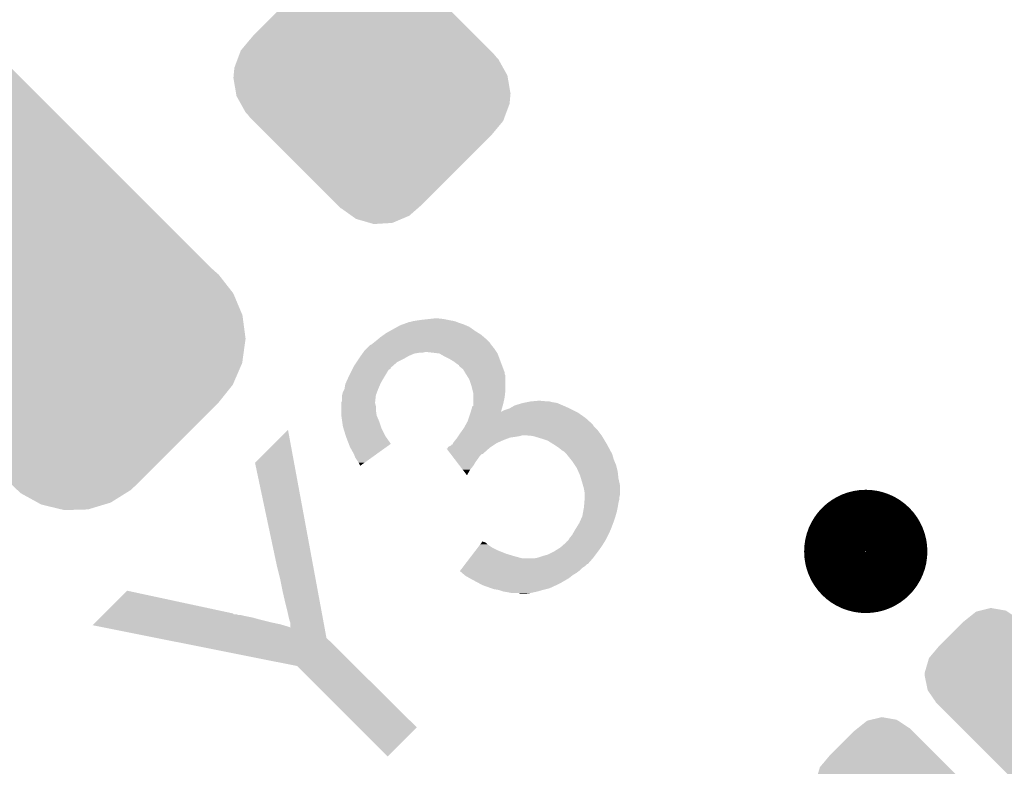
# Model space of a CAD drawing. Extents: x -9 to 122, y -9 to 65.
# Tile 150 of 256: x 51.78 to 54.96, y 55.71 to 58.12. Entities that reach past the tile are written whole.
import ezdxf

# ---------------------------------------------------------------- set-up
doc = ezdxf.new("R2010")
doc.units = 0
doc.layers.get('0').update_dxf_attribs({"linetype": 'CONTINUOUS'})
doc.layers.add('CLICKER_4_FOR_R7FA4M2A_V100_GTO', color=12, linetype='CONTINUOUS')
doc.layers.add('CLICKER_4_FOR_R7FA4M2A_V100_GTS', color=13, linetype='CONTINUOUS')

# ---------------------------------------------------------------- blocks, each defined once
blk = doc.blocks.new('CUSTOM_199')
for points in [[(-0.459946, 0.631578), (-0.425722, 0.639984), (-0.377458, 0.631578), (-0.425722, 0.639984)], [(-0.502992, 0.604496), (-0.473298, 0.628298), (-0.336636, 0.604496), (-0.372512, 0.628298)], [(-0.473298, 0.628298), (-0.459946, 0.631578), (-0.372512, 0.628298), (-0.377458, 0.631578)], [(-0.594428, 0.515532), (-0.515456, 0.594504), (-0.246124, 0.515532), (-0.325096, 0.594504)], [(-0.515456, 0.594504), (-0.502992, 0.604496), (-0.325096, 0.594504), (-0.335088, 0.604496)], [(-0.336636, 0.604496), (-0.335862, 0.60527), (-0.335088, 0.604496), (-0.335862, 0.60527)], [(-0.62593, 0.478014), (-0.594428, 0.515532), (-0.208606, 0.478014), (-0.246124, 0.515532)], [(-0.639712, 0.431002), (-0.62593, 0.478014), (-0.161594, 0.431002), (-0.208606, 0.478014)], [(-0.64008, 0.42164), (-0.639712, 0.431002), (-0.152232, 0.42164), (-0.161594, 0.431002)], [(-0.630028, 0.373692), (-0.64008, 0.42164), (-0.104284, 0.373692), (-0.152232, 0.42164)], [(-0.604508, 0.336624), (-0.630028, 0.373692), (-0.067216, 0.336624), (-0.104284, 0.373692)], [(-0.60527, 0.335862), (-0.604508, 0.336624), (-0.066454, 0.335862), (-0.067216, 0.336624)], [(0.066454, -0.335862), (-0.60527, 0.335862), (0.60527, -0.335862), (-0.066454, 0.335862)], [(0.067218, -0.336626), (0.066454, -0.335862), (0.604506, -0.336626), (0.60527, -0.335862)], [(0.104284, -0.373692), (0.067218, -0.336626), (0.630024, -0.373692), (0.604506, -0.336626)], [(0.152232, -0.42164), (0.104284, -0.373692), (0.64008, -0.42164), (0.630024, -0.373692)], [(0.161586, -0.430994), (0.152232, -0.42164), (0.639712, -0.430994), (0.64008, -0.42164)], [(0.208598, -0.478006), (0.161586, -0.430994), (0.625932, -0.478006), (0.639712, -0.430994)], [(0.24612, -0.515528), (0.208598, -0.478006), (0.594432, -0.515528), (0.625932, -0.478006)], [(0.325032, -0.59444), (0.24612, -0.515528), (0.51552, -0.59444), (0.594432, -0.515528)], [(0.3351, -0.604508), (0.325032, -0.59444), (0.50297, -0.604508), (0.51552, -0.59444)], [(0.335862, -0.60527), (0.3351, -0.604508), (0.335862, -0.60527), (0.336624, -0.604508)], [(0.37252, -0.628326), (0.336624, -0.604508), (0.473284, -0.628326), (0.50297, -0.604508)], [(0.377444, -0.631594), (0.37252, -0.628326), (0.45997, -0.631594), (0.473284, -0.628326)], [(0.425706, -0.640006), (0.377444, -0.631594), (0.425706, -0.640006), (0.45997, -0.631594)]]:
    blk.add_solid(points)
blk = doc.blocks.new('CUSTOM_202')
for points in [[(-0.065702, 0.44364), (-0.006136, 0.447248), (0.006452, 0.44364), (-0.006136, 0.447248)], [(-0.148352, 0.396186), (-0.120664, 0.420392), (0.099838, 0.396186), (0.06585, 0.420392)], [(-0.120664, 0.420392), (-0.09605, 0.430804), (0.06585, 0.420392), (0.051228, 0.430804)], [(-0.09605, 0.430804), (-0.065702, 0.44364), (0.051228, 0.430804), (0.006452, 0.44364)], [(-0.386012, 0.159988), (-0.159988, 0.386012), (0.33752, 0.159988), (0.111496, 0.386012)], [(-0.159988, 0.386012), (-0.148352, 0.396186), (0.111496, 0.386012), (0.101322, 0.396186)], [(0.099838, 0.396186), (0.10058, 0.396928), (0.101322, 0.396186), (0.10058, 0.396928)], [(-0.424328, 0.114236), (-0.386012, 0.159988), (0.383272, 0.114236), (0.33752, 0.159988)], [(-0.435058, 0.085514), (-0.429706, 0.09984), (0.409112, 0.085514), (0.396188, 0.09984)], [(-0.429706, 0.09984), (-0.42943, 0.10058), (0.396188, 0.09984), (0.396928, 0.10058)], [(-0.42943, 0.10058), (-0.424328, 0.114236), (0.396928, 0.10058), (0.383272, 0.114236)], [(-0.44521, 0.058332), (-0.435058, 0.085514), (0.424302, 0.058332), (0.409112, 0.085514)], [(-0.44831, 0.0254), (-0.447556, 0.033418), (0.439598, 0.0254), (0.438222, 0.033418)], [(-0.447556, 0.033418), (-0.44521, 0.058332), (0.438222, 0.033418), (0.424302, 0.058332)], [(-0.439596, -0.0254), (-0.44831, 0.0254), (0.44831, -0.0254), (0.439598, 0.0254)], [(-0.438222, -0.033416), (-0.439596, -0.0254), (0.447556, -0.033416), (0.44831, -0.0254)], [(-0.424336, -0.058266), (-0.438222, -0.033416), (0.445222, -0.058266), (0.447556, -0.033416)], [(-0.409114, -0.085512), (-0.424336, -0.058266), (0.435054, -0.085512), (0.445222, -0.058266)], [(-0.396188, -0.09984), (-0.409114, -0.085512), (0.429706, -0.09984), (0.435054, -0.085512)], [(-0.396928, -0.10058), (-0.396188, -0.09984), (0.42943, -0.10058), (0.429706, -0.09984)], [(-0.383332, -0.114176), (-0.396928, -0.10058), (0.424358, -0.114176), (0.42943, -0.10058)], [(-0.337566, -0.159942), (-0.383332, -0.114176), (0.386058, -0.159942), (0.424358, -0.114176)], [(-0.111486, -0.386022), (-0.337566, -0.159942), (0.159978, -0.386022), (0.386058, -0.159942)], [(-0.10132, -0.396188), (-0.111486, -0.386022), (0.14835, -0.396188), (0.159978, -0.386022)], [(-0.10058, -0.396928), (-0.10132, -0.396188), (-0.10058, -0.396928), (-0.09984, -0.396188)], [(-0.065846, -0.420396), (-0.09984, -0.396188), (0.120662, -0.420396), (0.14835, -0.396188)], [(-0.05123, -0.430806), (-0.065846, -0.420396), (0.096052, -0.430806), (0.120662, -0.420396)], [(-0.006444, -0.443646), (-0.05123, -0.430806), (0.0657, -0.443646), (0.096052, -0.430806)], [(0.006132, -0.447252), (-0.006444, -0.443646), (0.006132, -0.447252), (0.0657, -0.443646)]]:
    blk.add_solid(points)
blk = doc.blocks.new('CUSTOM_210')
for points in [[(-0.34843, 0.758852), (-0.326952, 0.765358), (-0.11238, 0.758852), (-0.124256, 0.765358)], [(-0.326952, 0.765358), (-0.275178, 0.78104), (-0.124256, 0.765358), (-0.189442, 0.78104)], [(-0.275178, 0.78104), (-0.198672, 0.78326), (-0.189442, 0.78104), (-0.198672, 0.78326)], [(-0.396794, 0.728584), (-0.34843, 0.758852), (-0.057132, 0.728584), (-0.11238, 0.758852)], [(-0.436348, 0.696964), (-0.413308, 0.718248), (-0.024278, 0.696964), (-0.046392, 0.718248)], [(-0.413308, 0.718248), (-0.396794, 0.728584), (-0.046392, 0.718248), (-0.057132, 0.728584)], [(-0.69577, 0.437542), (-0.457804, 0.675508), (0.235978, 0.437542), (-0.001988, 0.675508)], [(-0.457804, 0.675508), (-0.436348, 0.696964), (-0.001988, 0.675508), (-0.024278, 0.696964)], [(-0.74351, 0.377718), (-0.69577, 0.437542), (0.295802, 0.377718), (0.235978, 0.437542)], [(-0.77391, 0.307476), (-0.74351, 0.377718), (0.366044, 0.307476), (0.295802, 0.377718)], [(-0.78486, 0.2286), (-0.77391, 0.307476), (0.44492, 0.2286), (0.366044, 0.307476)], [(-0.774744, 0.152732), (-0.78486, 0.2286), (0.520788, 0.152732), (0.44492, 0.2286)], [(-0.745104, 0.082166), (-0.774744, 0.152732), (0.591354, 0.082166), (0.520788, 0.152732)], [(-0.698012, 0.02183), (-0.745104, 0.082166), (0.65169, 0.02183), (0.591354, 0.082166)], [(-0.675318, 0.001798), (-0.698012, 0.02183), (0.671722, 0.001798), (0.65169, 0.02183)], [(-0.671488, -0.002032), (-0.675318, 0.001798), (0.675552, -0.002032), (0.671722, 0.001798)], [(-0.651676, -0.021844), (-0.671488, -0.002032), (0.697978, -0.021844), (0.675552, -0.002032)], [(-0.591348, -0.082172), (-0.651676, -0.021844), (0.74508, -0.082172), (0.697978, -0.021844)], [(-0.520786, -0.152734), (-0.591348, -0.082172), (0.774732, -0.152734), (0.74508, -0.082172)], [(-0.44492, -0.2286), (-0.520786, -0.152734), (0.78486, -0.2286), (0.774732, -0.152734)], [(-0.366062, -0.307458), (-0.44492, -0.2286), (0.773914, -0.307458), (0.78486, -0.2286)], [(-0.295818, -0.377702), (-0.366062, -0.307458), (0.743518, -0.377702), (0.773914, -0.307458)], [(-0.23599, -0.43753), (-0.295818, -0.377702), (0.695782, -0.43753), (0.743518, -0.377702)], [(0.001804, -0.675324), (-0.23599, -0.43753), (0.457988, -0.675324), (0.695782, -0.43753)], [(0.02312, -0.695882), (0.001804, -0.675324), (0.43743, -0.695882), (0.457988, -0.675324)], [(0.04655, -0.718478), (0.02312, -0.695882), (0.413082, -0.718478), (0.43743, -0.695882)], [(0.056894, -0.728456), (0.04655, -0.718478), (0.397102, -0.728456), (0.413082, -0.718478)], [(0.11255, -0.759018), (0.056894, -0.728456), (0.348162, -0.759018), (0.397102, -0.728456)], [(0.123982, -0.765296), (0.11255, -0.759018), (0.32736, -0.765296), (0.348162, -0.759018)], [(0.189516, -0.781132), (0.123982, -0.765296), (0.274888, -0.781132), (0.32736, -0.765296)], [(0.19838, -0.783274), (0.189516, -0.781132), (0.19838, -0.783274), (0.274888, -0.781132)]]:
    blk.add_solid(points)

msp = doc.modelspace()

# ---------------------------------------------------------------- linework, layer by layer
at = {"layer": 'CLICKER_4_FOR_R7FA4M2A_V100_GTO', "const_width": 0.20066}
msp.add_lwpolyline([(54.41696, 56.4007, 1), (54.61508, 56.4007, 1)], format="xyb", close=True, dxfattribs=at)
at = {"layer": 'CLICKER_4_FOR_R7FA4M2A_V100_GTO'}
for points in [[(53.10378, 57.15254), (53.126642, 57.15508), (53.149498, 57.15254), (53.126642, 57.15508)], [(52.977794, 57.11444), (53.000652, 57.127138), (53.2511, 57.11444), (53.233322, 57.127138)], [(53.000652, 57.127138), (53.009802, 57.13222), (53.233322, 57.127138), (53.221466, 57.13222)], [(53.009802, 57.13222), (53.016786, 57.13476), (53.221466, 57.13222), (53.215538, 57.13476)], [(53.016786, 57.13476), (53.030758, 57.13984), (53.215538, 57.13476), (53.200298, 57.13984)], [(53.030758, 57.13984), (53.037744, 57.14238), (53.200298, 57.13984), (53.193948, 57.14238)], [(53.037744, 57.14238), (53.040282, 57.142382), (53.193948, 57.14238), (53.193944, 57.142382)], [(53.040282, 57.142382), (53.047892, 57.144918), (53.193944, 57.142382), (53.187602, 57.144918)], [(53.047892, 57.144918), (53.0479, 57.14492), (53.187602, 57.144918), (53.187596, 57.14492)], [(53.0479, 57.14492), (53.06314, 57.14746), (53.187596, 57.14492), (53.177442, 57.14746)], [(53.06314, 57.14746), (53.08092, 57.15), (53.174902, 57.14746), (53.1622, 57.15)], [(53.08092, 57.15), (53.10378, 57.15254), (53.1622, 57.15), (53.149498, 57.15254)], [(52.937158, 57.086502), (52.9463, 57.09412), (53.2892, 57.086502), (53.280314, 57.09412)], [(52.9463, 57.09412), (52.956966, 57.10174), (53.280314, 57.09412), (53.271422, 57.10174)], [(52.956966, 57.10174), (52.96408, 57.106822), (53.271422, 57.10174), (53.26329, 57.106822)], [(52.96408, 57.106822), (52.977794, 57.11444), (53.26329, 57.106822), (53.2511, 57.11444)], [(52.90058, 57.05602), (52.91328, 57.06872), (53.3146, 57.05602), (53.30444, 57.06872)], [(52.91328, 57.06872), (52.913284, 57.068722), (53.30444, 57.06872), (53.30444, 57.068722)], [(52.913284, 57.068722), (52.91836, 57.07126), (53.30444, 57.068722), (53.302748, 57.07126)], [(52.91836, 57.07126), (52.92471, 57.07634), (53.302748, 57.07126), (53.29936, 57.07634)], [(52.92471, 57.07634), (52.93106, 57.08142), (53.29936, 57.07634), (53.294282, 57.08142)], [(52.93106, 57.08142), (52.937158, 57.086502), (53.294282, 57.08142), (53.2892, 57.086502)], [(52.87518, 57.023), (52.88026, 57.03062), (53.01996, 57.023), (53.033292, 57.03062)], [(52.88026, 57.03062), (52.882074, 57.03316), (53.033292, 57.03062), (53.037738, 57.03316)], [(52.882074, 57.03316), (52.887516, 57.040778), (53.037738, 57.03316), (53.055518, 57.040778)], [(52.887516, 57.040778), (52.88933, 57.04332), (53.055518, 57.040778), (53.070758, 57.04332)], [(52.88933, 57.04332), (52.891146, 57.04586), (53.080918, 57.04332), (53.091078, 57.04586)], [(52.891146, 57.04586), (52.892962, 57.048402), (53.321374, 57.04586), (53.31968, 57.048402)], [(52.892962, 57.048402), (52.90058, 57.05602), (53.31968, 57.048402), (53.3146, 57.05602)], [(53.11648, 57.04332), (53.093618, 57.04586), (53.323068, 57.04332), (53.321374, 57.04586)], [(53.136796, 57.04078), (53.11648, 57.04332), (53.32476, 57.04078), (53.323068, 57.04332)], [(53.154582, 57.03062), (53.136796, 57.04078), (53.32857, 57.03062), (53.32476, 57.04078)], [(53.16982, 57.023), (53.154582, 57.03062), (53.331428, 57.023), (53.32857, 57.03062)], [(52.856128, 56.992516), (52.857396, 56.995052), (52.979312, 56.992516), (52.97932, 56.995052)], [(52.857396, 56.995052), (52.859942, 57.000142), (52.97932, 56.995052), (52.985134, 57.000142)], [(52.859942, 57.000142), (52.868406, 57.01284), (52.985134, 57.000142), (52.99964, 57.01284)], [(52.868406, 57.01284), (52.87518, 57.023), (52.99964, 57.01284), (53.01996, 57.023)], [(53.182518, 57.015382), (53.16982, 57.023), (53.334284, 57.015382), (53.331428, 57.023)], [(53.19268, 57.00776), (53.182518, 57.015382), (53.337142, 57.00776), (53.334284, 57.015382)], [(53.200292, 57.002684), (53.19268, 57.00776), (53.339046, 57.002684), (53.337142, 57.00776)], [(53.2003, 57.000148), (53.200292, 57.002684), (53.339998, 57.000148), (53.339046, 57.002684)], [(53.212996, 56.989982), (53.2003, 57.000148), (53.34381, 56.989982), (53.339998, 57.000148)], [(52.833154, 56.94426), (52.841236, 56.96204), (52.9463, 56.94426), (52.95646, 56.96204)], [(52.841236, 56.96204), (52.8447, 56.96966), (52.95646, 56.96204), (52.96103, 56.96966)], [(52.8447, 56.96966), (52.853588, 56.987436), (52.96103, 56.96966), (52.971696, 56.987436)], [(52.853588, 56.987436), (52.856128, 56.992516), (52.971696, 56.987436), (52.979312, 56.992516)], [(53.219098, 56.979816), (53.212996, 56.989982), (53.34762, 56.979816), (53.34381, 56.989982)], [(53.22062, 56.97728), (53.219098, 56.979816), (53.347622, 56.97728), (53.34762, 56.979816)], [(53.22221, 56.974736), (53.22062, 56.97728), (53.347622, 56.974736), (53.347622, 56.97728)], [(53.225386, 56.969656), (53.22221, 56.974736), (53.35016, 56.969656), (53.347622, 56.974736)], [(53.233318, 56.956962), (53.225386, 56.969656), (53.35016, 56.956962), (53.35016, 56.969656)], [(52.82946, 56.926482), (52.832002, 56.941722), (52.93868, 56.926482), (52.945212, 56.941722)], [(52.832002, 56.941722), (52.833154, 56.94426), (52.945212, 56.941722), (52.9463, 56.94426)], [(53.24094, 56.934098), (53.233318, 56.956962), (53.35016, 56.934098), (53.35016, 56.956962)], [(53.244116, 56.9214), (53.24094, 56.934098), (53.35016, 56.9214), (53.35016, 56.934098)], [(52.82184, 56.906162), (52.82438, 56.916322), (52.93106, 56.906162), (52.93487, 56.916322)], [(52.82184, 56.906158), (52.82184, 56.906162), (52.93106, 56.906158), (52.93106, 56.906162)], [(52.82184, 56.888384), (52.82184, 56.906158), (52.929084, 56.888384), (52.93106, 56.906158)], [(52.82438, 56.916322), (52.829458, 56.92648), (52.93487, 56.916322), (52.93868, 56.92648)], [(52.829458, 56.92648), (52.82946, 56.926482), (52.93868, 56.92648), (52.93868, 56.926482)], [(53.24602, 56.913782), (53.244116, 56.9214), (53.349312, 56.913782), (53.35016, 56.9214)], [(53.24602, 56.89854), (53.24602, 56.913782), (53.34762, 56.89854), (53.349312, 56.913782)], [(53.24602, 56.875682), (53.24602, 56.89854), (53.34254, 56.875682), (53.34762, 56.89854)], [(52.8193, 56.883298), (52.819302, 56.883304), (52.92852, 56.883298), (52.92852, 56.883304)], [(52.8193, 56.880758), (52.8193, 56.883298), (52.92852, 56.880758), (52.92852, 56.883298)], [(52.8193, 56.870598), (52.8193, 56.880758), (52.93106, 56.870598), (52.92852, 56.880758)], [(52.8193, 56.8579), (52.8193, 56.870598), (52.93106, 56.8579), (52.93106, 56.870598)], [(52.819302, 56.883304), (52.82184, 56.888384), (52.92852, 56.883304), (52.929084, 56.888384)], [(53.23815, 56.852822), (53.243496, 56.8706), (53.33572, 56.852822), (53.341024, 56.8706)], [(53.243496, 56.8706), (53.24602, 56.870622), (53.341024, 56.8706), (53.34103, 56.870622)], [(53.24602, 56.870622), (53.24602, 56.875682), (53.34103, 56.870622), (53.34254, 56.875682)], [(53.362862, 56.86298), (53.380638, 56.87314), (53.55844, 56.86298), (53.53558, 56.87314)], [(53.380638, 56.87314), (53.380642, 56.873142), (53.53558, 56.87314), (53.535576, 56.873142)], [(53.380642, 56.873142), (53.40603, 56.880758), (53.535576, 56.873142), (53.517802, 56.880758)], [(53.40603, 56.880758), (53.406038, 56.88076), (53.517802, 56.880758), (53.517792, 56.88076)], [(53.406038, 56.88076), (53.418738, 56.8833), (53.517792, 56.88076), (53.50256, 56.8833)], [(53.418738, 56.8833), (53.43144, 56.88584), (53.50256, 56.8833), (53.492402, 56.88584)], [(53.43144, 56.88584), (53.459382, 56.88838), (53.487318, 56.88584), (53.459382, 56.88838)], [(52.8193, 56.840122), (52.8193, 56.8579), (52.933602, 56.840122), (52.93106, 56.8579)], [(52.819302, 56.840118), (52.8193, 56.840122), (52.933602, 56.840118), (52.933602, 56.840122)], [(52.821842, 56.82234), (52.819302, 56.840118), (52.94122, 56.82234), (52.933602, 56.840118)], [(53.231624, 56.832498), (53.23586, 56.8452), (53.609242, 56.832498), (53.591096, 56.8452)], [(53.23586, 56.8452), (53.237386, 56.850278), (53.591096, 56.8452), (53.58384, 56.850278)], [(53.237386, 56.850278), (53.237404, 56.850342), (53.58384, 56.850278), (53.583714, 56.850342)], [(53.237404, 56.850342), (53.23815, 56.852822), (53.334982, 56.850342), (53.337464, 56.852822)], [(53.334982, 56.850342), (53.33572, 56.852822), (53.583714, 56.850342), (53.578754, 56.852822)], [(53.337464, 56.852822), (53.347622, 56.8579), (53.578754, 56.852822), (53.5686, 56.8579)], [(53.347622, 56.8579), (53.362862, 56.86298), (53.5686, 56.8579), (53.55844, 56.86298)], [(52.82438, 56.804562), (52.821842, 56.82234), (52.947146, 56.804562), (52.94122, 56.82234)], [(52.825944, 56.79948), (52.82438, 56.804562), (52.94884, 56.79948), (52.947146, 56.804562)], [(53.215542, 56.79948), (53.21977, 56.807094), (53.64226, 56.79948), (53.634646, 56.807094)], [(53.21977, 56.807094), (53.22118, 56.809634), (53.634646, 56.807094), (53.63464, 56.809634)], [(53.22118, 56.809634), (53.22824, 56.822342), (53.63464, 56.809634), (53.620524, 56.822342)], [(53.22824, 56.822342), (53.231624, 56.832498), (53.620524, 56.822342), (53.609242, 56.832498)], [(52.539908, 56.687728), (52.646588, 56.794358), (52.666306, 56.687728), (52.646588, 56.794358)], [(52.833758, 56.77408), (52.825944, 56.79948), (52.961542, 56.77408), (52.94884, 56.79948)], [(52.83454, 56.771538), (52.833758, 56.77408), (52.96332, 56.771538), (52.961542, 56.77408)], [(52.843338, 56.748666), (52.83454, 56.771538), (52.979304, 56.748666), (52.96332, 56.771538)], [(53.194372, 56.768998), (53.196066, 56.77154), (53.365396, 56.768998), (53.38318, 56.77154)], [(53.196066, 56.77154), (53.19776, 56.77408), (53.38318, 56.77154), (53.39842, 56.77408)], [(53.19776, 56.77408), (53.199452, 56.776618), (53.39842, 56.77408), (53.406038, 56.776618)], [(53.199452, 56.77662), (53.20284, 56.7817), (53.660676, 56.77662), (53.656866, 56.7817)], [(53.199452, 56.776618), (53.199452, 56.77662), (53.406038, 56.776618), (53.411122, 56.77662)], [(53.20284, 56.7817), (53.21191, 56.794398), (53.656866, 56.7817), (53.64734, 56.794398)], [(53.21191, 56.794398), (53.215542, 56.79948), (53.64734, 56.794398), (53.64226, 56.79948)], [(53.439058, 56.77408), (53.411122, 56.77662), (53.662582, 56.77408), (53.660676, 56.77662)], [(53.439066, 56.774078), (53.439058, 56.77408), (53.662582, 56.774078), (53.662582, 56.77408)], [(53.46446, 56.76646), (53.439066, 56.774078), (53.667154, 56.76646), (53.662582, 56.774078)], [(52.84724, 56.73852), (52.843338, 56.748666), (52.965164, 56.73852), (52.979304, 56.748666)], [(53.164746, 56.738522), (53.1749, 56.743614), (53.303174, 56.738522), (53.310812, 56.743614)], [(53.1749, 56.743614), (53.174922, 56.74614), (53.310812, 56.743614), (53.3146, 56.74614)], [(53.174922, 56.74614), (53.177446, 56.746146), (53.3146, 56.74614), (53.31461, 56.746146)], [(53.177446, 56.746146), (53.179982, 56.748684), (53.31461, 56.746146), (53.318416, 56.748684)], [(53.179982, 56.748684), (53.181248, 56.751218), (53.318416, 56.748684), (53.322218, 56.751218)], [(53.181248, 56.751218), (53.18252, 56.75376), (53.322218, 56.751218), (53.327936, 56.75376)], [(53.18252, 56.75376), (53.188616, 56.76138), (53.327936, 56.75376), (53.34508, 56.76138)], [(53.188616, 56.76138), (53.19268, 56.76646), (53.34508, 56.76138), (53.358626, 56.76646)], [(53.19268, 56.76646), (53.194372, 56.768998), (53.358626, 56.76646), (53.365396, 56.768998)], [(53.48732, 56.75884), (53.46446, 56.76646), (53.671726, 56.75884), (53.667154, 56.76646)], [(53.503576, 56.74868), (53.48732, 56.75884), (53.67782, 56.74868), (53.671726, 56.75884)], [(53.50764, 56.74614), (53.503576, 56.74868), (53.679188, 56.74614), (53.67782, 56.74868)], [(53.52288, 56.73598), (53.50764, 56.74614), (53.68466, 56.73598), (53.679188, 56.74614)], [(52.85994, 56.715662), (52.84724, 56.73852), (52.93331, 56.715662), (52.965164, 56.73852)], [(52.86502, 56.70296), (52.85994, 56.715662), (52.91561, 56.70296), (52.93331, 56.715662)], [(53.159704, 56.73344), (53.162206, 56.733454), (53.2965, 56.73344), (53.296516, 56.733454)], [(53.173292, 56.71566), (53.159704, 56.73344), (53.276494, 56.71566), (53.2965, 56.73344)], [(53.162206, 56.733454), (53.16347, 56.735978), (53.296516, 56.733454), (53.299358, 56.735978)], [(53.16347, 56.735978), (53.164746, 56.738522), (53.299358, 56.735978), (53.303174, 56.738522)], [(53.173296, 56.715654), (53.173292, 56.71566), (53.273954, 56.715654), (53.276494, 56.71566)], [(53.179116, 56.70804), (53.173296, 56.715654), (53.26634, 56.70804), (53.273954, 56.715654)], [(53.184938, 56.70042), (53.179116, 56.70804), (53.26126, 56.70042), (53.26634, 56.70804)], [(53.53558, 56.72582), (53.52288, 56.73598), (53.69013, 56.72582), (53.68466, 56.73598)], [(53.540656, 56.723282), (53.53558, 56.72582), (53.691498, 56.723282), (53.69013, 56.72582)], [(53.54574, 56.7182), (53.540656, 56.723282), (53.694234, 56.7182), (53.691498, 56.723282)], [(53.547774, 56.715658), (53.54574, 56.7182), (53.695602, 56.715658), (53.694234, 56.7182)], [(53.561998, 56.697878), (53.547774, 56.715658), (53.70068, 56.697878), (53.695602, 56.715658)], [(52.61102, 56.35244), (52.539908, 56.687728), (52.728304, 56.35244), (52.666306, 56.687728)], [(52.875178, 56.687722), (52.86502, 56.70296), (52.894374, 56.687722), (52.91561, 56.70296)], [(52.880248, 56.677584), (52.875178, 56.687722), (52.880248, 56.677584), (52.894374, 56.687722)], [(53.192704, 56.690258), (53.184938, 56.70042), (53.253638, 56.690258), (53.26126, 56.70042)], [(53.202408, 56.67756), (53.192704, 56.690258), (53.24602, 56.67756), (53.253638, 56.690258)], [(53.212116, 56.664858), (53.202408, 56.67756), (53.235858, 56.664858), (53.24602, 56.67756)], [(53.56606, 56.6928), (53.561998, 56.697878), (53.702858, 56.6928), (53.70068, 56.697878)], [(53.574528, 56.680098), (53.56606, 56.6928), (53.7083, 56.680098), (53.702858, 56.6928)], [(53.581298, 56.669942), (53.574528, 56.680098), (53.71084, 56.669942), (53.7083, 56.680098)], [(53.22568, 56.647106), (53.212116, 56.664858), (53.22568, 56.647106), (53.235858, 56.664858)], [(53.585818, 56.659778), (53.581298, 56.669942), (53.71338, 56.659778), (53.71084, 56.669942)], [(53.59146, 56.647082), (53.585818, 56.659778), (53.714792, 56.647082), (53.71338, 56.659778)], [(53.59451, 56.63692), (53.59146, 56.647082), (53.71592, 56.63692), (53.714792, 56.647082)], [(53.59908, 56.62168), (53.59451, 56.63692), (53.719308, 56.62168), (53.71592, 56.63692)], [(53.601258, 56.614058), (53.59908, 56.62168), (53.721, 56.614058), (53.719308, 56.62168)], [(53.60416, 56.603902), (53.601258, 56.614058), (53.720998, 56.603902), (53.721, 56.614058)], [(53.6067, 56.588662), (53.60416, 56.603902), (53.720998, 56.588662), (53.720998, 56.603902)], [(53.6067, 56.583578), (53.6067, 56.588662), (53.720998, 56.583578), (53.720998, 56.588662)], [(53.6067, 56.575956), (53.6067, 56.583578), (53.71846, 56.575956), (53.720998, 56.583578)], [(53.60416, 56.54294), (53.60543, 56.55818), (53.71338, 56.54294), (53.71592, 56.55818)], [(53.60543, 56.55818), (53.606276, 56.568338), (53.71592, 56.55818), (53.71846, 56.568338)], [(53.606276, 56.568338), (53.6067, 56.573418), (53.71846, 56.568338), (53.71846, 56.573418)], [(53.6067, 56.573418), (53.6067, 56.575956), (53.71846, 56.573418), (53.71846, 56.575956)], [(53.59908, 56.515002), (53.60185, 56.53024), (53.706486, 56.515002), (53.71084, 56.53024)], [(53.60185, 56.53024), (53.60416, 56.542938), (53.71084, 56.53024), (53.713378, 56.542938)], [(53.60416, 56.542938), (53.60416, 56.54294), (53.713378, 56.542938), (53.71338, 56.54294)], [(53.579394, 56.4769), (53.58892, 56.492142), (53.69306, 56.4769), (53.698774, 56.492142)], [(53.58892, 56.492142), (53.591176, 56.49722), (53.698774, 56.492142), (53.70068, 56.49722)], [(53.591176, 56.49722), (53.59795, 56.51246), (53.70068, 56.49722), (53.70576, 56.51246)], [(53.59795, 56.51246), (53.59908, 56.515002), (53.70576, 56.51246), (53.706486, 56.515002)], [(53.5559, 56.44134), (53.566062, 56.454042), (53.676548, 56.44134), (53.6829, 56.454042)], [(53.566062, 56.454042), (53.568962, 56.45912), (53.6829, 56.454042), (53.68544, 56.45912)], [(53.568962, 56.45912), (53.57622, 56.47182), (53.68544, 56.45912), (53.690882, 56.47182)], [(53.57622, 56.47182), (53.579394, 56.4769), (53.690882, 56.47182), (53.69306, 56.4769)], [(53.261016, 56.4134), (53.268774, 56.42356), (53.306982, 56.4134), (53.29174, 56.42356)], [(53.268774, 56.42356), (53.27265, 56.428638), (53.29174, 56.42356), (53.28666, 56.428638)], [(53.27265, 56.428638), (53.27459, 56.431178), (53.28666, 56.428638), (53.281584, 56.431178)], [(53.27459, 56.431178), (53.274592, 56.43118), (53.281584, 56.431178), (53.279046, 56.43118)], [(53.274592, 56.43118), (53.276518, 56.433702), (53.279046, 56.43118), (53.276518, 56.433702)], [(53.533766, 56.418482), (53.54828, 56.431188), (53.66258, 56.418482), (53.67052, 56.431188)], [(53.54828, 56.431188), (53.548302, 56.43372), (53.67052, 56.431188), (53.672102, 56.43372)], [(53.548302, 56.43372), (53.550826, 56.433726), (53.672102, 56.43372), (53.672106, 56.433726)], [(53.550826, 56.433726), (53.553362, 56.436264), (53.672106, 56.433726), (53.673692, 56.436264)], [(53.553362, 56.436264), (53.55463, 56.438802), (53.673692, 56.436264), (53.67528, 56.438802)], [(53.55463, 56.438802), (53.5559, 56.44134), (53.67528, 56.438802), (53.676548, 56.44134)], [(53.239684, 56.38546), (53.245502, 56.39308), (53.3781, 56.38546), (53.352698, 56.39308)], [(53.245502, 56.39308), (53.25326, 56.40324), (53.352698, 56.39308), (53.3273, 56.40324)], [(53.25326, 56.40324), (53.261016, 56.4134), (53.3273, 56.40324), (53.306982, 56.4134)], [(53.46954, 56.38546), (53.48732, 56.39054), (53.63845, 56.38546), (53.64226, 56.39054)], [(53.48732, 56.39054), (53.507638, 56.4007), (53.64226, 56.39054), (53.64988, 56.4007)], [(53.507638, 56.4007), (53.527962, 56.4134), (53.64988, 56.4007), (53.65895, 56.4134)], [(53.527962, 56.4134), (53.533766, 56.418482), (53.65895, 56.4134), (53.66258, 56.418482)], [(53.214474, 56.35244), (53.220288, 56.360054), (53.6067, 56.35244), (53.614314, 56.360054)], [(53.220288, 56.360054), (53.220292, 56.36006), (53.614314, 56.360054), (53.616852, 56.36006)], [(53.220292, 56.36006), (53.233866, 56.37784), (53.616852, 56.36006), (53.632416, 56.37784)], [(53.233866, 56.37784), (53.239684, 56.38546), (53.406042, 56.37784), (53.3781, 56.38546)], [(53.441602, 56.37784), (53.45429, 56.38038), (53.632416, 56.37784), (53.63464, 56.38038)], [(53.45429, 56.38038), (53.4543, 56.380382), (53.63464, 56.38038), (53.63464, 56.380382)], [(53.4543, 56.380382), (53.46954, 56.38546), (53.63464, 56.380382), (53.63845, 56.38546)], [(52.62118, 56.3118), (52.61102, 56.35244), (52.735818, 56.3118), (52.728304, 56.35244)], [(53.202852, 56.337216), (53.204778, 56.33974), (53.588092, 56.337216), (53.591458, 56.33974)], [(53.20879, 56.332118), (53.202852, 56.337216), (53.581298, 56.332118), (53.588092, 56.337216)], [(53.204778, 56.33974), (53.210594, 56.347358), (53.591458, 56.33974), (53.599078, 56.347358)], [(53.217662, 56.3245), (53.20879, 56.332118), (53.5686, 56.3245), (53.581298, 56.332118)], [(53.210594, 56.347358), (53.214474, 56.35244), (53.599078, 56.347358), (53.6067, 56.35244)], [(52.6288, 56.2737), (52.62118, 56.3118), (52.742864, 56.2737), (52.735818, 56.3118)], [(53.22062, 56.32196), (53.217662, 56.3245), (53.565424, 56.32196), (53.5686, 56.3245)], [(53.23396, 56.314338), (53.22062, 56.32196), (53.555898, 56.314338), (53.565424, 56.32196)], [(53.2384, 56.3118), (53.23396, 56.314338), (53.551546, 56.3118), (53.555898, 56.314338)], [(53.266974, 56.29656), (53.2384, 56.3118), (53.52542, 56.29656), (53.551546, 56.3118)], [(53.276498, 56.29148), (53.266974, 56.29656), (53.514414, 56.29148), (53.52542, 56.29656)], [(52.052218, 56.200036), (52.125888, 56.273698), (52.468784, 56.200036), (52.125888, 56.273698)], [(52.63642, 56.24068), (52.6288, 56.2737), (52.74897, 56.24068), (52.742864, 56.2737)], [(53.304958, 56.281318), (53.276498, 56.29148), (53.492398, 56.281318), (53.514414, 56.29148)], [(53.31206, 56.278782), (53.304958, 56.281318), (53.48225, 56.278782), (53.492398, 56.281318)], [(53.3273, 56.27624), (53.31206, 56.278782), (53.47208, 56.27624), (53.48225, 56.278782)], [(53.342538, 56.271162), (53.3273, 56.27624), (53.454308, 56.271162), (53.47208, 56.27624)], [(53.34255, 56.27116), (53.342538, 56.271162), (53.454302, 56.27116), (53.454308, 56.271162)], [(53.35778, 56.26862), (53.34255, 56.27116), (53.44287, 56.26862), (53.454302, 56.27116)], [(53.370478, 56.26608), (53.35778, 56.26862), (53.43144, 56.26608), (53.44287, 56.26862)], [(53.400958, 56.263542), (53.393336, 56.26608), (53.411134, 56.263542), (53.43144, 56.26608)], [(53.411118, 56.26354), (53.400958, 56.263542), (53.411118, 56.26354), (53.411134, 56.263542)], [(52.64404, 56.2102), (52.63642, 56.24068), (52.754606, 56.2102), (52.74897, 56.24068)], [(52.04714, 56.19496), (52.049678, 56.197498), (52.486564, 56.19496), (52.478942, 56.197498)], [(52.049678, 56.197498), (52.04968, 56.1975), (52.478942, 56.197498), (52.471326, 56.1975)], [(52.04968, 56.1975), (52.052218, 56.200036), (52.471326, 56.1975), (52.468784, 56.200036)], [(52.64912, 56.18734), (52.64404, 56.2102), (52.758832, 56.18734), (52.754606, 56.2102)], [(52.016658, 56.16448), (52.024278, 56.1721), (52.623718, 56.16448), (52.58816, 56.1721)], [(52.024278, 56.1721), (52.031898, 56.17972), (52.58816, 56.1721), (52.55768, 56.17972)], [(52.031898, 56.17972), (52.03952, 56.18734), (52.55768, 56.17972), (52.52974, 56.18734)], [(52.03952, 56.18734), (52.0446, 56.19242), (52.52974, 56.18734), (52.50434, 56.19242)], [(52.0446, 56.19242), (52.04714, 56.19496), (52.50434, 56.19242), (52.494182, 56.19496)], [(52.651662, 56.17718), (52.64912, 56.18734), (52.760712, 56.17718), (52.758832, 56.18734)], [(52.654198, 56.169562), (52.651662, 56.17718), (52.76212, 56.169562), (52.760712, 56.17718)], [(52.6542, 56.156866), (52.654198, 56.169562), (52.764468, 56.156866), (52.76212, 56.169562)], [(52.014148, 56.16197), (52.016658, 56.16448), (52.631912, 56.16197), (52.623718, 56.16448)], [(52.052226, 56.154382), (52.014148, 56.16197), (52.656676, 56.154382), (52.631912, 56.16197)], [(52.218248, 56.121296), (52.052226, 56.154382), (52.771044, 56.121296), (52.764928, 56.154382)], [(52.656676, 56.154382), (52.6542, 56.156866), (52.764928, 56.154382), (52.764468, 56.156866)], [(52.677056, 56.029862), (52.218248, 56.121296), (52.863272, 56.029862), (52.771044, 56.121296)], [(52.875194, 55.831724), (52.677056, 56.029862), (53.063126, 55.831724), (52.863272, 56.029862)], [(52.969144, 55.737774), (52.875194, 55.831724), (52.969144, 55.737774), (53.063126, 55.831724)]]:
    msp.add_solid(points, dxfattribs=at)

# ---------------------------------------------------------------- block references
at = {"layer": 'CLICKER_4_FOR_R7FA4M2A_V100_GTS'}
for name, p in [('CUSTOM_202', (52.91836, 57.90692)), ('CUSTOM_210', (51.72456, 57.31764)), ('CUSTOM_199', (55.3466, 55.57774)), ('CUSTOM_199', (54.99354, 55.22468))]:
    msp.add_blockref(name, p, dxfattribs=at)

doc.saveas('drawing.dxf')
